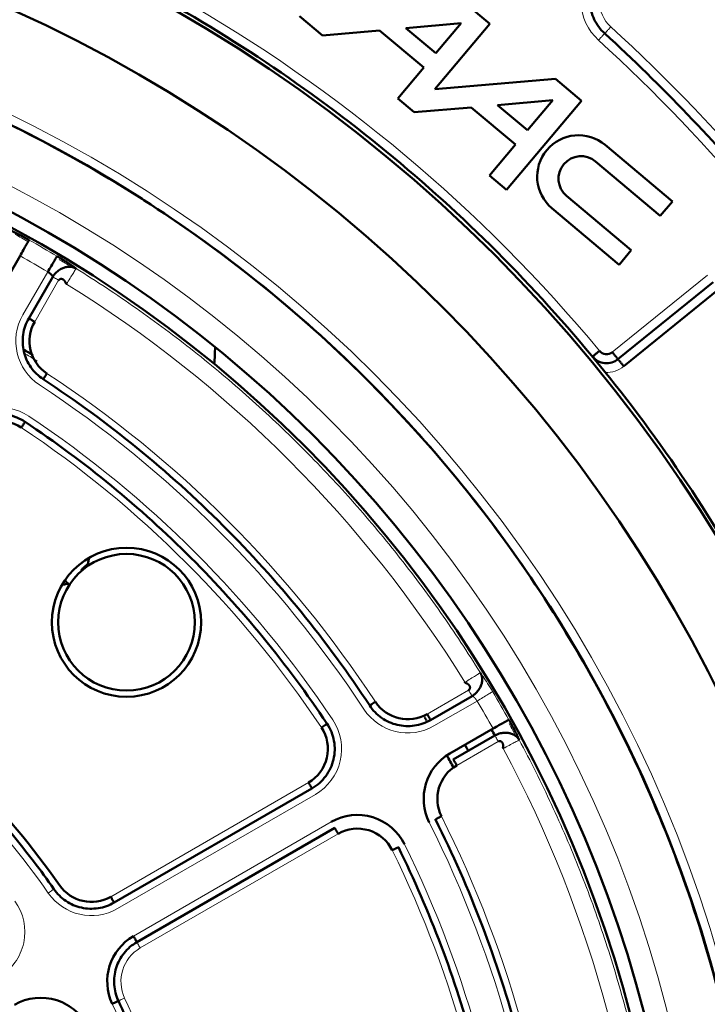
# Model space of a CAD drawing. Header units: millimetres. Extents: x 5 to 579, y 5 to 290.
# Tile 45 of 85: x 248.92 to 256.47, y 165.04 to 175.85. Entities that reach past the tile are written whole.
import ezdxf

# ---------------------------------------------------------------- set-up
doc = ezdxf.new("R2010")
doc.units = ezdxf.units.MM
doc.layers.add('1', color=7, linetype='Continuous', true_color=0xffffff)

msp = doc.modelspace()

# ---------------------------------------------------------------- linework, layer by layer
at = {"layer": '1', "color": 7, "linetype": 'Continuous', "lineweight": 50}
for p, q in [((254.07837, 175.80195), (253.79154, 176.04263)), ((251.99056, 175.88506), (252.24185, 175.6742)), ((253.15687, 175.75426), (253.76325, 175.80731)), ((253.48658, 175.47759), (253.15687, 175.75426)), ((253.47415, 175.08186), (254.07837, 175.80195)), ((253.76325, 175.80731), (253.48658, 175.47759)), ((252.24185, 175.6742), (252.86639, 175.72884)), ((252.86639, 175.72884), (253.35405, 175.31964)), ((253.35405, 175.31964), (253.0691, 174.98006)), ((254.79845, 175.19773), (253.47415, 175.08186)), ((255.08529, 174.95705), (254.79845, 175.19773)), ((253.0691, 174.98006), (253.24877, 174.8293)), ((253.24877, 174.8293), (253.8733, 174.88394)), ((253.8733, 174.88394), (254.36101, 174.4747)), ((254.16378, 174.90936), (254.77025, 174.96241)), ((254.49355, 174.63265), (254.16378, 174.90936)), ((254.26358, 173.97777), (255.08529, 174.95705)), ((254.77025, 174.96241), (254.49355, 174.63265)), ((254.36101, 174.4747), (254.07607, 174.13511)), ((256.08208, 173.85148), (255.34367, 174.47108)), ((255.23878, 174.28994), (255.94954, 173.69354)), ((254.07607, 174.13511), (254.26358, 173.97777)), ((255.63146, 173.31446), (254.9207, 173.91087)), ((255.94954, 173.69354), (256.08208, 173.85148)), ((254.76053, 173.77611), (255.49893, 173.15652)), ((255.49893, 173.15652), (255.63146, 173.31446)), ((248.92462, 173.25348), (248.65129, 172.78005)), ((249.01935, 172.56755), (249.28229, 173.02298)), ((255.48538, 172.11921), (256.53013, 172.96524)), ((256.59306, 172.88752), (255.54831, 172.0415)), ((253.88368, 168.4216), (253.42825, 168.15865)), ((253.64075, 167.79059), (254.11417, 168.06392)), ((254.13368, 167.98858), (253.67825, 167.72564)), ((252.12676, 167.40724), (249.95579, 166.15383)), ((250.20579, 165.72081), (252.37676, 166.97423))]:
    msp.add_line(p, q, dxfattribs=at)
at = {"layer": '1', "color": 2, "linetype": 'Continuous', "lineweight": 13}
for p, q in [((248.9544, 172.60505), (249.22773, 173.07848)), ((249.0843, 172.53005), (249.34724, 172.98548)), ((256.4672, 173.04295), (255.42244, 172.19693)), ((253.84618, 168.48655), (253.39075, 168.2236)), ((253.93917, 168.36703), (253.46575, 168.0937)), ((253.71575, 167.66069), (254.17118, 167.92363)), ((252.08926, 167.47219), (249.91829, 166.21878)), ((252.16426, 167.34229), (249.99329, 166.08888)), ((250.16829, 165.78577), (252.33926, 167.03918)), ((250.24329, 165.65586), (252.41426, 166.90927))]:
    msp.add_line(p, q, dxfattribs=at)
at = {"layer": '1', "color": 7, "linetype": 'Continuous', "lineweight": 50}
msp.add_circle((242.31367, 161.45297), 13.9, dxfattribs=at)
for centre, radius, start, end in [((242.31367, 161.45297), 16.70868, 0, 180), ((242.31367, 161.45297), 15.89931, 0, 180), ((242.31367, 161.45297), 14.75, 270, 90), ((242.31367, 161.45297), 13.75, 270, 90), ((255.0521, 174.12359), 0.45361, 50, 230), ((255.07974, 174.1004), 0.24742, 50, 230), ((249.45236, 172.31755), 0.425, 150, 236.692638), ((248.56367, 172.27829), 2.5, 355.151824, 359.429636), ((255.35951, 172.27464), 0.1, 219.676072, 309), ((248.70095, 171.01606), 0.425, 56.260665, 150), ((250.09184, 169.23115), 0.81827, 0, 180), ((250.09184, 169.23115), 0.75, 0, 180), ((250.09184, 169.23115), 0.81827, 180, 0), ((250.09184, 169.23115), 0.75, 180, 0), ((242.31367, 161.45297), 8.575, 34.780192, 55.219808), ((253.17825, 168.59167), 0.425, 213.307362, 300), ((242.31367, 161.45297), 12.94, 31.179375, 31.370625), ((251.87676, 167.84025), 0.425, 300, 33.739335), ((242.31367, 161.45297), 13.50649, 28.937812, 29.255625), ((242.31359, 161.45295), 13.16967, 28.916194, 29.240855), ((253.92825, 167.29263), 0.575, 120, 206.692638), ((242.31367, 161.45297), 12.94, 28.546875, 29.21625), ((253.92825, 167.29263), 0.425, 120, 206.692638), ((252.62676, 166.54121), 0.575, 26.260665, 120), ((252.62676, 166.54121), 0.425, 26.260665, 120), ((249.70579, 166.58684), 0.425, 214.780192, 300), ((250.45579, 165.2878), 0.575, 120, 205.219808), ((249.1513, 164.53466), 0.575, 24.26083, 120)]:
    msp.add_arc(centre, radius, start, end, dxfattribs=at)
at = {"layer": '1', "color": 2, "linetype": 'Continuous', "lineweight": 13}
for centre, radius, start, end in [((255.67685, 176.06343), 0.6, 139, 227.552983), ((242.31367, 161.45297), 14.85, 0, 180), ((255.67685, 176.06343), 0.4, 139, 227.552983), ((242.31367, 161.45297), 16.85, 39.676072, 60.323928), ((242.31367, 161.45297), 19.4, 32.447017, 47.552983), ((242.31367, 161.45297), 14.15, 0, 180), ((242.31367, 161.45297), 19.2, 32.447017, 47.552983), ((242.31367, 161.45297), 13.72587, 59.258692, 60.741308), ((242.31367, 161.45297), 13.52614, 59.258692, 60.741308), ((242.31367, 161.45297), 13.51828, 31.780188, 58.219812), ((249.45236, 172.31755), 0.575, 150, 236.692638), ((255.35951, 172.27464), 0.3, 267.486706, 309), ((242.31367, 161.45297), 12.575, 33.307362, 56.692638), ((242.31367, 161.45297), 12.425, 33.307362, 56.692638), ((248.70095, 171.01606), 0.575, 56.260665, 150), ((242.31367, 161.45297), 12.075, 33.739335, 56.260665), ((242.31367, 161.45297), 11.925, 33.739335, 56.260665), ((242.31367, 161.45297), 13.72587, 29.258692, 30.741308), ((242.31367, 161.45297), 8.425, 34.780192, 55.219808), ((242.31367, 161.45297), 13.52614, 29.258692, 30.741308), ((253.17825, 168.59167), 0.575, 213.307362, 300), ((251.87676, 167.84025), 0.575, 300, 33.739335), ((242.31367, 161.45297), 13.51828, 1.780188, 28.219812), ((242.31367, 161.45297), 12.575, 3.307362, 26.692638), ((242.31367, 161.45297), 12.425, 3.307362, 26.692638), ((242.31367, 161.45297), 12.075, 3.739335, 26.260665), ((242.31367, 161.45297), 11.925, 3.739335, 26.260665), ((249.70579, 166.58684), 0.575, 214.780192, 300), ((248.4013, 165.8337), 0.575, 300, 35.73917), ((250.45579, 165.2878), 0.425, 120, 205.219808), ((242.31367, 161.45297), 8.575, 4.780192, 25.219808), ((242.31367, 161.45297), 8.425, 4.780192, 25.219808)]:
    msp.add_arc(centre, radius, start, end, dxfattribs=at)
at = {"layer": '1', "color": 7, "linetype": 'Continuous', "lineweight": 50}
for points in [[(259.06367, 161.45297), (259.06367, 162.0009), (259.00981, 163.0975), (258.76823, 164.72596), (258.36819, 166.32307), (257.81353, 167.87322), (257.1096, 169.36156), (256.26318, 170.77374), (255.28241, 172.09614), (254.17675, 173.31605), (252.95684, 174.42171), (251.63443, 175.40248), (250.22226, 176.2489), (248.73392, 176.95283), (247.18375, 177.50749), (245.58669, 177.90754), (243.9581, 178.14912), (242.31367, 178.2299), (240.66924, 178.14912), (239.04065, 177.90754), (237.44358, 177.50749), (235.89342, 176.95283), (234.40508, 176.2489), (232.99291, 175.40248), (231.6705, 174.42171), (230.45059, 173.31605), (229.34493, 172.09614), (228.36416, 170.77374), (227.51774, 169.36156), (226.81381, 167.87322), (226.25915, 166.32307), (225.8591, 164.72596), (225.61753, 163.0975), (225.56367, 162.0009), (225.56367, 161.45297)], [(255.2995, 176.39146), (255.25751, 176.34316), (255.19165, 176.22902), (255.16516, 176.03414), (255.21372, 175.84355), (255.29217, 175.73767), (255.3394, 175.69448)], [(255.3394, 175.69448), (255.65224, 175.40834), (256.25924, 174.81527), (257.10903, 173.86776), (257.89459, 172.86634), (258.37324, 172.16557), (258.60071, 171.8078)], [(249.02224, 173.42772), (249.02159, 173.42657), (249.01555, 173.41579), (248.99353, 173.37649), (248.96176, 173.31976), (248.93691, 173.27542), (248.92462, 173.25348)], [(249.22773, 173.07848), (249.24059, 173.1001), (249.26657, 173.14378), (249.2998, 173.19966), (249.32283, 173.23838), (249.32915, 173.24901), (249.32982, 173.25014)], [(249.1778, 171.89968), (249.12542, 171.9341), (249.03285, 172.02378), (248.95419, 172.19936), (248.9456, 172.39157), (248.98801, 172.51328), (249.01935, 172.56755)], [(255.20557, 172.14695), (255.20558, 172.14695), (255.20958, 172.15027), (255.22671, 172.16448), (255.2523, 172.1857), (255.27254, 172.20249), (255.28255, 172.2108)], [(255.48538, 172.11921), (255.46531, 172.10296), (255.4183, 172.07808), (255.33928, 172.07054), (255.26328, 172.09345), (255.22206, 172.12708), (255.20558, 172.14695)], [(252.76038, 168.3171), (252.52701, 168.67227), (252.02365, 169.35928), (251.16785, 170.30715), (250.21998, 171.16296), (249.53296, 171.66632), (249.1778, 171.89968)], [(248.26793, 171.26606), (248.30178, 171.32469), (248.39475, 171.4292), (248.58417, 171.51668), (248.79274, 171.52204), (248.92236, 171.46945), (248.97865, 171.43185)], [(248.97866, 171.43185), (248.97865, 171.43185), (248.97649, 171.4286), (248.96722, 171.41472), (248.95337, 171.39399), (248.94242, 171.37759), (248.937, 171.36948)], [(248.97865, 171.43185), (249.30539, 171.21362), (249.93784, 170.74471), (250.81261, 169.95192), (251.60541, 169.07715), (252.07432, 168.4447), (252.29255, 168.11796)], [(249.41663, 169.69166), (249.42881, 169.67954), (249.44104, 169.66735), (249.45329, 169.65512)], [(249.29511, 166.30163), (249.15102, 166.5091), (248.84415, 166.91143), (248.33205, 167.47135), (247.77213, 167.98345), (247.3698, 168.29032), (247.16232, 168.43442)], [(252.76037, 168.3171), (252.76038, 168.3171), (252.76364, 168.31924), (252.77759, 168.32841), (252.79842, 168.3421), (252.81491, 168.35293), (252.82306, 168.35829)], [(253.42825, 168.15865), (253.37397, 168.12732), (253.25226, 168.0849), (253.06006, 168.09349), (252.88448, 168.17216), (252.79479, 168.26473), (252.76038, 168.3171)], [(252.29255, 168.11796), (252.33014, 168.06167), (252.38274, 167.93205), (252.37737, 167.72348), (252.2899, 167.53406), (252.18538, 167.44109), (252.12676, 167.40724)], [(254.11417, 168.06392), (254.13612, 168.07622), (254.18046, 168.10106), (254.23718, 168.13284), (254.27648, 168.15485), (254.28727, 168.1609), (254.28842, 168.16154)], [(254.79285, 162.17413), (254.76833, 162.59839), (254.67592, 163.44505), (254.4087, 164.69383), (254.01572, 165.90891), (253.67243, 166.68834), (253.48153, 167.06803)], [(253.07516, 166.76244), (253.07515, 166.76244), (253.07165, 166.76071), (253.05669, 166.75333), (253.03433, 166.7423), (253.01664, 166.73357), (253.00789, 166.72926)], [(253.07515, 166.76244), (253.249, 166.41008), (253.56227, 165.68777), (253.92344, 164.5638), (254.17264, 163.40983), (254.2625, 162.62766), (254.28812, 162.23558)], [(249.95579, 166.15383), (249.90243, 166.12302), (249.783, 166.08097), (249.5941, 166.08758), (249.42039, 166.16209), (249.33026, 166.25102), (249.29511, 166.30163)], [(250.20579, 165.72081), (250.15243, 165.69001), (250.0563, 165.60761), (249.96757, 165.44071), (249.94525, 165.25301), (249.97719, 165.1305), (250.00345, 165.07476)], [(250.00345, 165.07476), (250.00344, 165.07475), (249.99992, 165.07309), (249.98482, 165.06598), (249.96226, 165.05536), (249.94442, 165.04696), (249.9356, 165.0428)], [(250.7841, 162.16131), (250.76305, 162.41303), (250.69846, 162.9149), (250.53493, 163.65585), (250.30607, 164.37931), (250.11108, 164.84623), (250.00345, 165.07476)]]:
    msp.add_open_spline(points, degree=3, dxfattribs=at)
for points, knots in [([(227.56367, 161.45297), (227.56367, 162.41874), (227.70669, 163.86796), (228.17611, 165.74147), (228.66454, 167.10665), (229.28442, 168.41725), (230.02978, 169.66081), (230.89343, 170.82532), (231.86708, 171.89957), (232.94132, 172.87321), (234.10583, 173.73687), (235.34939, 174.48223), (236.66001, 175.1021), (238.02509, 175.59054), (239.43146, 175.94281), (240.86559, 176.15555), (242.31367, 176.22669), (243.76175, 176.15555), (245.19588, 175.94281), (246.60225, 175.59054), (247.96732, 175.1021), (249.27795, 174.48223), (250.5215, 173.73687), (251.68601, 172.87321), (252.76026, 171.89957), (253.7339, 170.82532), (254.59756, 169.66081), (255.34292, 168.41725), (255.9628, 167.10663), (256.45123, 165.74156), (256.80351, 164.33516), (257.01624, 162.90114), (257.06367, 161.93547), (257.06367, 161.45297)], [0, 0, 0, 0, 0.06242942, 0.09368177, 0.12493412, 0.15618647, 0.18743883, 0.21869118, 0.24994353, 0.28119589, 0.31244824, 0.34370059, 0.37495294, 0.4062053, 0.43745765, 0.46871, 0.49996236, 0.53121471, 0.56246706, 0.59371941, 0.62497177, 0.65622412, 0.68747647, 0.71872882, 0.74998118, 0.78123353, 0.81248588, 0.84373824, 0.87499059, 0.90624294, 0.93749529, 0.96874765, 1, 1, 1, 1]), ([(248.80031, 173.54045), (248.80069, 173.5403), (248.80146, 173.53998), (248.80263, 173.53949), (248.80381, 173.53899), (248.80502, 173.53848), (248.80624, 173.53796), (248.80748, 173.53743), (248.80874, 173.53689), (248.81001, 173.53634), (248.81131, 173.53578), (248.81262, 173.5352), (248.81395, 173.53462), (248.81529, 173.53403), (248.81666, 173.53342), (248.81804, 173.5328), (248.81944, 173.53218), (248.82086, 173.53154), (248.8223, 173.53089), (248.82375, 173.53023), (248.82523, 173.52957), (248.82672, 173.52889), (248.82822, 173.52819), (248.82975, 173.52749), (248.83129, 173.52678), (248.83285, 173.52606), (248.83443, 173.52532), (248.83603, 173.52458), (248.83765, 173.52382), (248.83928, 173.52306), (248.84432, 173.52069), (248.85308, 173.51651), (248.86613, 173.51017), (248.87992, 173.50335), (248.89434, 173.49611), (248.90926, 173.4885), (248.92459, 173.48057), (248.94032, 173.47232), (248.95258, 173.46581), (248.9611, 173.46125), (248.96576, 173.45874), (248.97042, 173.45623), (248.97509, 173.4537), (248.97977, 173.45116), (248.98446, 173.44861), (248.98916, 173.44604), (248.99386, 173.44346), (248.99857, 173.44087), (249.00329, 173.43827), (249.00802, 173.43565), (249.01275, 173.43302), (249.01749, 173.43038), (249.02065, 173.42861), (249.02224, 173.42772)], [0, 0, 0, 0, 0.00871413, 0.01741809, 0.02611264, 0.03479859, 0.04347672, 0.05214782, 0.06081268, 0.0694721, 0.07812686, 0.08677777, 0.09542563, 0.10407123, 0.11271538, 0.12135886, 0.13000249, 0.13864706, 0.14729338, 0.15594223, 0.16459442, 0.17325075, 0.18191202, 0.19057901, 0.19925252, 0.20793335, 0.21662228, 0.2253201, 0.23402759, 0.24274555, 0.25147474, 0.31402248, 0.376463, 0.43909559, 0.50221677, 0.56470866, 0.62691171, 0.68911495, 0.75160737, 0.76945607, 0.78726251, 0.8050331, 0.82277428, 0.84049253, 0.85819434, 0.87588624, 0.89357476, 0.91126643, 0.92896777, 0.94668531, 0.96442555, 0.98219497, 1, 1, 1, 1]), ([(249.32982, 173.25014), (249.33057, 173.24969), (249.33208, 173.24879), (249.33433, 173.24745), (249.33658, 173.24611), (249.33883, 173.24476), (249.34107, 173.24342), (249.34331, 173.24207), (249.34555, 173.24073), (249.34779, 173.23939), (249.35002, 173.23804), (249.35224, 173.2367), (249.35447, 173.23536), (249.35669, 173.23401), (249.3589, 173.23267), (249.36111, 173.23133), (249.36332, 173.22998), (249.36553, 173.22864), (249.36773, 173.22729), (249.36993, 173.22595), (249.37213, 173.22461), (249.37432, 173.22326), (249.37651, 173.22192), (249.37869, 173.22058), (249.38088, 173.21923), (249.38305, 173.21789), (249.38523, 173.21655), (249.3874, 173.2152), (249.38957, 173.21386), (249.39173, 173.21252), (249.39839, 173.20838), (249.40939, 173.2015), (249.42441, 173.192), (249.43894, 173.18269), (249.45299, 173.17357), (249.46647, 173.16471), (249.47927, 173.15618), (249.49129, 173.14804), (249.49977, 173.14221), (249.50525, 173.1384), (249.50806, 173.13643), (249.51081, 173.1345), (249.51348, 173.13261), (249.51609, 173.13076), (249.51863, 173.12894), (249.5211, 173.12716), (249.5235, 173.12542), (249.52584, 173.12372), (249.52811, 173.12205), (249.53031, 173.12043), (249.53244, 173.11884), (249.5345, 173.11729), (249.5365, 173.11578), (249.53777, 173.1148), (249.53841, 173.11431)], [0, 0, 0, 0, 0.00859828, 0.01718764, 0.02576881, 0.03434251, 0.04290946, 0.05147039, 0.06002604, 0.06857712, 0.07712438, 0.08566855, 0.09421035, 0.10275053, 0.11128981, 0.11982894, 0.12836865, 0.13690966, 0.14545273, 0.15399857, 0.16254792, 0.17110152, 0.1796601, 0.18822438, 0.1967951, 0.20537297, 0.21395873, 0.2225531, 0.2311568, 0.23977055, 0.24839506, 0.31086319, 0.37305829, 0.43526945, 0.49778559, 0.56088217, 0.62350651, 0.68595525, 0.74852753, 0.76538961, 0.78221297, 0.79900327, 0.81576621, 0.83250752, 0.84923297, 0.86594831, 0.88265932, 0.89937178, 0.91609148, 0.9328242, 0.94957568, 0.96635167, 0.98315788, 1, 1, 1, 1]), ([(249.28229, 173.02298), (249.28234, 173.02306), (249.28242, 173.02322), (249.28253, 173.02349), (249.28262, 173.02379), (249.28268, 173.02412), (249.28272, 173.02448), (249.28273, 173.02487), (249.28271, 173.02531), (249.28266, 173.02578), (249.28256, 173.02629), (249.28242, 173.02685), (249.28224, 173.02745), (249.282, 173.0281), (249.28171, 173.02881), (249.28136, 173.02956), (249.28095, 173.03037), (249.27995, 173.03217), (249.27811, 173.03497), (249.27513, 173.03876), (249.27229, 173.04203), (249.26986, 173.04465), (249.26776, 173.04679), (249.26582, 173.0487), (249.2638, 173.05062), (249.26171, 173.05254), (249.25958, 173.05446), (249.25739, 173.05636), (249.25517, 173.05825), (249.25291, 173.06012), (249.25064, 173.06197), (249.24834, 173.06379), (249.24603, 173.06558), (249.24371, 173.06734), (249.2414, 173.06906), (249.23909, 173.07074), (249.23678, 173.07238), (249.23449, 173.07398), (249.23222, 173.07552), (249.22997, 173.07702), (249.22847, 173.07799), (249.22773, 173.07848)], [0, 0, 0, 0, 0.01178983, 0.02410138, 0.03693474, 0.05028999, 0.0641672, 0.07856644, 0.09348776, 0.10893121, 0.12489684, 0.14138468, 0.15839478, 0.17592716, 0.19398186, 0.2125589, 0.23165831, 0.25128011, 0.33518968, 0.4050773, 0.4609356, 0.50275937, 0.53301162, 0.56280259, 0.59213337, 0.62100514, 0.64941911, 0.67737657, 0.70487885, 0.73192737, 0.75852362, 0.78466915, 0.81036561, 0.83561473, 0.86041833, 0.88477835, 0.90869682, 0.93217587, 0.9552178, 0.97782499, 1, 1, 1, 1]), ([(249.53842, 173.11431), (249.53722, 173.11505), (249.53483, 173.11647), (249.53037, 173.11888), (249.52542, 173.12115), (249.51944, 173.12359), (249.51177, 173.1265), (249.50294, 173.12932), (249.49348, 173.13141), (249.48043, 173.13354), (249.45639, 173.13512), (249.42919, 173.13151), (249.3961, 173.12171), (249.36966, 173.1092), (249.34366, 173.09171), (249.32264, 173.07409), (249.3056, 173.05625), (249.29394, 173.04116), (249.28713, 173.03107), (249.28387, 173.02572), (249.28229, 173.02298)], [0, 0, 0, 0, 0.01243444, 0.0244872, 0.0483054, 0.07058069, 0.09086722, 0.12674251, 0.15783759, 0.18534569, 0.25368689, 0.38504719, 0.43733738, 0.57330032, 0.65997432, 0.75334676, 0.8640675, 0.92965473, 0.96460008, 1, 1, 1, 1]), ([(249.34724, 172.98548), (249.34848, 172.98763), (249.3515, 172.99164), (249.35714, 172.99618), (249.36339, 172.99918), (249.3699, 173.00075), (249.37642, 173.00104), (249.38273, 173.00023), (249.3887, 172.99848), (249.39419, 172.99596), (249.39917, 172.99286), (249.40358, 172.98932), (249.40746, 172.9855), (249.41081, 172.98151), (249.41371, 172.97746), (249.41621, 172.97343), (249.41838, 172.96947), (249.4203, 172.96563), (249.42203, 172.96194), (249.42364, 172.95842), (249.4252, 172.95509), (249.42679, 172.952), (249.4285, 172.94917), (249.43048, 172.94662), (249.43233, 172.94508), (249.43323, 172.94452)], [0, 0, 0, 0, 0.04176792, 0.08283676, 0.12489329, 0.16890988, 0.21527425, 0.26398128, 0.31478604, 0.36730141, 0.42105537, 0.47552497, 0.53015688, 0.58438077, 0.63761897, 0.68929309, 0.73882866, 0.7856581, 0.82922448, 0.86898675, 0.90443417, 0.93512764, 0.96082283, 0.98183642, 1, 1, 1, 1]), ([(249.01935, 172.56755), (249.0194, 172.56753), (249.01981, 172.56729), (249.02143, 172.56635), (249.02267, 172.56564), (249.02592, 172.56376), (249.02793, 172.5626), (249.03266, 172.55987), (249.03537, 172.5583), (249.04138, 172.55483), (249.04468, 172.55293), (249.05175, 172.54885), (249.05552, 172.54667), (249.06337, 172.54214), (249.06746, 172.53978), (249.0758, 172.53496), (249.08005, 172.53251), (249.0843, 172.53005)], [0, 0, 0, 0, 0.11950619, 0.11950619, 0.24529102, 0.24529102, 0.37107585, 0.37107585, 0.49686068, 0.49686068, 0.62264551, 0.62264551, 0.74843034, 0.74843034, 0.87421517, 0.87421517, 1, 1, 1, 1]), ([(249.06464, 172.1646), (249.0614, 172.16658), (249.04974, 172.17369), (249.03744, 172.18119), (249.02368, 172.18958), (249.01901, 172.19243), (249.01188, 172.19678), (249.00948, 172.19824), (249.00467, 172.20117), (248.99258, 172.20854), (248.97907, 172.21677), (248.9678, 172.22363), (248.96663, 172.22434)], [0, 0, 0, 0, 0.11189509, 0.39697812, 0.39697812, 0.53951963, 0.53951963, 0.61079039, 0.61079039, 0.68206115, 0.96714418, 1, 1, 1, 1]), ([(255.42244, 172.19693), (255.42656, 172.19184), (255.43068, 172.18675), (255.43876, 172.17678), (255.44272, 172.17189), (255.45033, 172.16249), (255.45398, 172.15798), (255.46083, 172.14952), (255.46403, 172.14557), (255.46986, 172.13838), (255.47248, 172.13513), (255.47706, 172.12948), (255.47901, 172.12707), (255.48216, 172.12318), (255.48336, 172.1217), (255.48496, 172.11972), (255.48537, 172.11921), (255.48537, 172.11922)], [0, 0, 0, 0, 0.12518365, 0.12518365, 0.2503673, 0.2503673, 0.37555094, 0.37555094, 0.50073459, 0.50073459, 0.62591824, 0.62591824, 0.75110189, 0.75110189, 0.87628553, 0.87628553, 1, 1, 1, 1]), ([(255.54831, 172.0415), (255.54012, 172.0516), (255.52357, 172.07204), (255.50266, 172.09787), (255.48867, 172.11515), (255.48538, 172.11921), (255.48538, 172.11921)], [0, 0, 0, 0, 0.25018781, 0.50037562, 0.75056344, 1, 1, 1, 1]), ([(249.21898, 171.96236), (249.21362, 171.95421), (249.20279, 171.93773), (249.18911, 171.91689), (249.17995, 171.90296), (249.1778, 171.89969), (249.1778, 171.89969)], [0, 0, 0, 0, 0.25024982, 0.50049963, 0.75074945, 1, 1, 1, 1]), ([(249.67948, 169.93593), (249.67815, 169.92882), (249.67412, 169.90689), (249.67032, 169.88475), (249.66787, 169.86971)], [0, 0, 0, 0, 0.32567728, 1, 1, 1, 1]), ([(249.66787, 169.86971), (249.66722, 169.87003), (249.66232, 169.8671), (249.64526, 169.85254), (249.62108, 169.83006), (249.60249, 169.81188), (249.59338, 169.80279)], [0, 0, 0, 0, 0.25000001, 0.50000002, 0.75000001, 1, 1, 1, 1]), ([(249.45329, 169.65512), (249.44674, 169.65406), (249.42451, 169.65035), (249.4025, 169.6464), (249.38706, 169.64351)], [0, 0, 0, 0, 0.29329504, 1, 1, 1, 1]), ([(253.88368, 168.4216), (253.88641, 168.42318), (253.89177, 168.42644), (253.90185, 168.43324), (253.91694, 168.44491), (253.93479, 168.46194), (253.95241, 168.48297), (253.96989, 168.50896), (253.98241, 168.5354), (253.99221, 168.56849), (253.99581, 168.5957), (253.99423, 168.61973), (253.9921, 168.63279), (253.99001, 168.64225), (253.98719, 168.65107), (253.98429, 168.65875), (253.98184, 168.66473), (253.97958, 168.66967), (253.97717, 168.67414), (253.97574, 168.67652), (253.975, 168.67772)], [0, 0, 0, 0, 0.03539992, 0.07034527, 0.1359325, 0.24665324, 0.34002568, 0.42669968, 0.56266262, 0.61495281, 0.74631311, 0.81465431, 0.84216241, 0.87325749, 0.90913278, 0.92941931, 0.9516946, 0.9755128, 0.98756556, 1, 1, 1, 1]), ([(253.84618, 168.48655), (253.84832, 168.48779), (253.85233, 168.4908), (253.85688, 168.49644), (253.85988, 168.50269), (253.86145, 168.5092), (253.86174, 168.51572), (253.86092, 168.52204), (253.85917, 168.528), (253.85666, 168.5335), (253.85355, 168.53847), (253.85002, 168.54289), (253.8462, 168.54676), (253.84221, 168.55012), (253.83816, 168.55302), (253.83412, 168.55551), (253.83016, 168.55768), (253.82632, 168.5596), (253.82263, 168.56133), (253.81911, 168.56294), (253.81579, 168.56451), (253.81269, 168.56609), (253.80986, 168.56781), (253.80731, 168.56979), (253.80578, 168.57164), (253.80522, 168.57254)], [0, 0, 0, 0, 0.04176792, 0.08283676, 0.12489329, 0.16890988, 0.21527425, 0.26398128, 0.31478604, 0.36730141, 0.42105537, 0.47552497, 0.53015688, 0.58438077, 0.63761897, 0.68929309, 0.73882866, 0.7856581, 0.82922448, 0.86898675, 0.90443417, 0.93512764, 0.96082283, 0.98183642, 1, 1, 1, 1]), ([(253.39075, 168.22361), (253.3932, 168.21935), (253.39566, 168.2151), (253.40047, 168.20676), (253.40283, 168.20268), (253.40737, 168.19482), (253.40954, 168.19105), (253.41362, 168.18399), (253.41553, 168.18068), (253.419, 168.17467), (253.42056, 168.17196), (253.42329, 168.16724), (253.42445, 168.16522), (253.42633, 168.16197), (253.42705, 168.16073), (253.428, 168.15909), (253.42825, 168.15866), (253.42825, 168.15866)], [0, 0, 0, 0, 0.12524183, 0.12524183, 0.25048366, 0.25048366, 0.3757255, 0.3757255, 0.50096733, 0.50096733, 0.62620916, 0.62620916, 0.75145099, 0.75145099, 0.87669283, 0.87669283, 1, 1, 1, 1]), ([(252.23018, 168.0763), (252.23829, 168.08172), (252.25469, 168.09267), (252.27542, 168.10652), (252.28928, 168.11578), (252.29254, 168.11796), (252.29254, 168.11796)], [0, 0, 0, 0, 0.25024982, 0.50049963, 0.75074945, 1, 1, 1, 1]), ([(254.28842, 168.16154), (254.28884, 168.16078), (254.2897, 168.15925), (254.29098, 168.15696), (254.29226, 168.15467), (254.29353, 168.15238), (254.2948, 168.1501), (254.29607, 168.14781), (254.29734, 168.14553), (254.2986, 168.14325), (254.29986, 168.14097), (254.30112, 168.13869), (254.30237, 168.13642), (254.30362, 168.13414), (254.30487, 168.13187), (254.30611, 168.1296), (254.30735, 168.12733), (254.30859, 168.12507), (254.30983, 168.1228), (254.31106, 168.12054), (254.31229, 168.11828), (254.31352, 168.11602), (254.31474, 168.11376), (254.31596, 168.1115), (254.31718, 168.10925), (254.31839, 168.107), (254.31961, 168.10475), (254.32082, 168.1025), (254.32202, 168.10025), (254.32323, 168.098), (254.32692, 168.09109), (254.33301, 168.07963), (254.34126, 168.0639), (254.34919, 168.04857), (254.3568, 168.03365), (254.36405, 168.01923), (254.37087, 168.00544), (254.37721, 167.99239), (254.38163, 167.9831), (254.38447, 167.97705), (254.38592, 167.97395), (254.38734, 167.9709), (254.38871, 167.96793), (254.39004, 167.96502), (254.39133, 167.96218), (254.39258, 167.9594), (254.39379, 167.95669), (254.39496, 167.95405), (254.3961, 167.95148), (254.39719, 167.94897), (254.39824, 167.94653), (254.39925, 167.94415), (254.40023, 167.94184), (254.40084, 167.94036), (254.40115, 167.93962)], [0, 0, 0, 0, 0.00859828, 0.01718764, 0.02576881, 0.03434251, 0.04290946, 0.05147039, 0.06002604, 0.06857712, 0.07712438, 0.08566855, 0.09421035, 0.10275053, 0.11128981, 0.11982894, 0.12836865, 0.13690966, 0.14545273, 0.15399857, 0.16254792, 0.17110152, 0.1796601, 0.18822438, 0.1967951, 0.20537297, 0.21395873, 0.2225531, 0.2311568, 0.23977055, 0.24839506, 0.31086319, 0.37305829, 0.43526945, 0.49778559, 0.56088217, 0.62350651, 0.68595525, 0.74852753, 0.76538961, 0.78221297, 0.79900327, 0.81576621, 0.83250752, 0.84923297, 0.86594831, 0.88265932, 0.89937178, 0.91609148, 0.9328242, 0.94957568, 0.96635167, 0.98315788, 1, 1, 1, 1]), ([(254.40115, 167.93961), (254.40049, 167.94085), (254.39913, 167.94328), (254.39647, 167.9476), (254.39332, 167.95203), (254.38936, 167.95714), (254.38417, 167.96349), (254.37793, 167.97035), (254.37079, 167.97689), (254.36055, 167.98526), (254.34052, 167.99864), (254.31516, 168.00913), (254.2816, 168.01719), (254.25245, 168.01957), (254.22119, 168.01742), (254.19417, 168.01267), (254.1705, 168.00574), (254.15285, 167.9985), (254.14191, 167.99317), (254.13641, 167.99016), (254.13368, 167.98858)], [0, 0, 0, 0, 0.01243444, 0.0244872, 0.0483054, 0.07058069, 0.09086722, 0.12674251, 0.15783759, 0.18534569, 0.25368689, 0.38504719, 0.43733738, 0.57330032, 0.65997432, 0.75334676, 0.8640675, 0.92965473, 0.96460008, 1, 1, 1, 1]), ([(254.17118, 167.92363), (254.17332, 167.92487), (254.17794, 167.92684), (254.1851, 167.92795), (254.19201, 167.92743), (254.19843, 167.92553), (254.20422, 167.92252), (254.20929, 167.91866), (254.21357, 167.91416), (254.21708, 167.90923), (254.21983, 167.90406), (254.22189, 167.89879), (254.22333, 167.89354), (254.22425, 167.88841), (254.22473, 167.88345), (254.22488, 167.87871), (254.22478, 167.8742), (254.22452, 167.86991), (254.22417, 167.86585), (254.2238, 167.86199), (254.2235, 167.85833), (254.22332, 167.85486), (254.22339, 167.85155), (254.22383, 167.84835), (254.22467, 167.8461), (254.22517, 167.84517)], [0, 0, 0, 0, 0.04176792, 0.08283676, 0.12489329, 0.16890988, 0.21527425, 0.26398128, 0.31478604, 0.36730141, 0.42105537, 0.47552497, 0.53015688, 0.58438077, 0.63761897, 0.68929309, 0.73882866, 0.7856581, 0.82922448, 0.86898675, 0.90443417, 0.93512764, 0.96082283, 0.98183642, 1, 1, 1, 1]), ([(253.67825, 167.72564), (253.67827, 167.72559), (253.67851, 167.72518), (253.67945, 167.72356), (253.68016, 167.72232), (253.68204, 167.71907), (253.6832, 167.71706), (253.68593, 167.71233), (253.6875, 167.70962), (253.69097, 167.70361), (253.69287, 167.70031), (253.69695, 167.69324), (253.69913, 167.68947), (253.70366, 167.68162), (253.70602, 167.67753), (253.71084, 167.66919), (253.71329, 167.66494), (253.71575, 167.66069)], [0, 0, 0, 0, 0.11950619, 0.11950619, 0.24529102, 0.24529102, 0.37107585, 0.37107585, 0.49686068, 0.49686068, 0.62264551, 0.62264551, 0.74843034, 0.74843034, 0.87421517, 0.87421517, 1, 1, 1, 1]), ([(252.12676, 167.40724), (252.12673, 167.40729), (252.12649, 167.4077), (252.12556, 167.40932), (252.12484, 167.41056), (252.12296, 167.41381), (252.1218, 167.41582), (252.11908, 167.42055), (252.11751, 167.42326), (252.11404, 167.42927), (252.11213, 167.43257), (252.10805, 167.43964), (252.10588, 167.44341), (252.10134, 167.45126), (252.09898, 167.45535), (252.09417, 167.46369), (252.09171, 167.46794), (252.08926, 167.47219)], [0, 0, 0, 0, 0.11950619, 0.11950619, 0.24529102, 0.24529102, 0.37107585, 0.37107585, 0.49686068, 0.49686068, 0.62264551, 0.62264551, 0.74843034, 0.74843034, 0.87421517, 0.87421517, 1, 1, 1, 1]), ([(253.54854, 167.10172), (253.53983, 167.09733), (253.5222, 167.08848), (253.49993, 167.07728), (253.48504, 167.06979), (253.48154, 167.06803), (253.48154, 167.06803)], [0, 0, 0, 0, 0.25024982, 0.50049963, 0.75074945, 1, 1, 1, 1]), ([(252.41426, 166.90927), (252.4118, 166.91353), (252.40935, 166.91778), (252.40454, 166.92611), (252.40218, 166.9302), (252.39764, 166.93806), (252.39547, 166.94182), (252.39138, 166.94889), (252.38948, 166.9522), (252.38601, 166.95821), (252.38444, 166.96092), (252.38171, 166.96564), (252.38055, 166.96765), (252.37867, 166.97091), (252.37796, 166.97215), (252.37701, 166.97379), (252.37676, 166.97422), (252.37676, 166.97422)], [0, 0, 0, 0, 0.12524183, 0.12524183, 0.25048366, 0.25048366, 0.3757255, 0.3757255, 0.50096733, 0.50096733, 0.62620916, 0.62620916, 0.75145099, 0.75145099, 0.87669283, 0.87669283, 1, 1, 1, 1]), ([(249.91829, 166.21878), (249.92074, 166.21453), (249.9232, 166.21028), (249.92801, 166.20194), (249.93037, 166.19785), (249.93491, 166.19), (249.93708, 166.18623), (249.94116, 166.17916), (249.94307, 166.17586), (249.94654, 166.16985), (249.9481, 166.16714), (249.95083, 166.16241), (249.95199, 166.1604), (249.95387, 166.15715), (249.95459, 166.15591), (249.95554, 166.15426), (249.95579, 166.15383), (249.95578, 166.15383)], [0, 0, 0, 0, 0.12524183, 0.12524183, 0.25048366, 0.25048366, 0.3757255, 0.3757255, 0.50096733, 0.50096733, 0.62620916, 0.62620916, 0.75145099, 0.75145099, 0.87669283, 0.87669283, 1, 1, 1, 1]), ([(250.16829, 165.78577), (250.17074, 165.78152), (250.1732, 165.77726), (250.17801, 165.76893), (250.18037, 165.76484), (250.18491, 165.75698), (250.18708, 165.75322), (250.19116, 165.74615), (250.19307, 165.74284), (250.19654, 165.73683), (250.1981, 165.73412), (250.20083, 165.7294), (250.20199, 165.72739), (250.20387, 165.72413), (250.20459, 165.72289), (250.20554, 165.72125), (250.20579, 165.72082), (250.20578, 165.72082)], [0, 0, 0, 0, 0.12524183, 0.12524183, 0.25048366, 0.25048366, 0.3757255, 0.3757255, 0.50096733, 0.50096733, 0.62620916, 0.62620916, 0.75145099, 0.75145099, 0.87669283, 0.87669283, 1, 1, 1, 1])]:
    msp.add_open_spline(points, degree=3, knots=knots, dxfattribs=at)
at = {"layer": '1', "color": 2, "linetype": 'Continuous', "lineweight": 13}
for points in [[(255.33939, 175.69447), (255.3394, 175.69448), (255.34291, 175.69832), (255.35793, 175.71474), (255.38036, 175.73927), (255.39811, 175.75867), (255.40689, 175.76827)], [(255.3394, 175.69448), (255.33939, 175.69447), (255.33588, 175.69064), (255.32086, 175.67422), (255.29843, 175.64969), (255.28068, 175.63028), (255.27191, 175.62069)], [(248.86888, 173.48998), (248.91713, 173.4637), (248.96523, 173.43713), (249.01316, 173.41028)], [(249.35141, 173.21437), (249.38817, 173.19237), (249.42482, 173.17021), (249.46137, 173.14787)], [(249.53842, 173.11431), (249.76264, 172.97539), (250.20306, 172.68463), (250.83745, 172.21112), (251.44348, 171.70183), (252.01915, 171.15845), (252.56253, 170.58278), (253.07182, 169.97675), (253.54532, 169.34236), (253.83609, 168.90194), (253.975, 168.67772)], [(248.98671, 172.17633), (249.02812, 172.15056), (249.06938, 172.12455), (249.11049, 172.09831)], [(254.28934, 168.11957), (254.31007, 168.08234), (254.33062, 168.04502), (254.351, 168.00759)]]:
    msp.add_open_spline(points, degree=3, dxfattribs=at)
for points, knots in [([(249.43323, 172.94452), (249.44648, 172.96591), (249.47325, 173.00911), (249.50749, 173.06438), (249.53122, 173.10268), (249.53773, 173.11319), (249.53842, 173.11431)], [0, 0, 0, 0, 0.24999996, 0.49999995, 0.74999996, 1, 1, 1, 1]), ([(249.28229, 173.02299), (249.2823, 173.02298), (249.28567, 173.02103), (249.30013, 173.01269), (249.32172, 173.00022), (249.3388, 172.99036), (249.34724, 172.98548)], [0, 0, 0, 0, 0.25000004, 0.50000005, 0.75000004, 1, 1, 1, 1]), ([(253.80522, 168.57254), (253.8266, 168.58579), (253.86981, 168.61255), (253.92508, 168.6468), (253.96337, 168.67052), (253.97388, 168.67703), (253.97499, 168.67772), (253.975, 168.67772), (253.975, 168.67772)], [0, 0, 0, 0, 0.24999955, 0.49999909, 0.74999864, 0.99999818, 0.99999818, 1, 1, 1, 1]), ([(254.11083, 168.46913), (254.10616, 168.47698), (254.09676, 168.49265), (254.07794, 168.52355), (254.04553, 168.57547), (254.00626, 168.63504), (253.98317, 168.66709), (253.97501, 168.67772)], [0, 0, 0, 0, 0.09041218, 0.18073133, 0.36089567, 0.71782423, 1, 1, 1, 1]), ([(253.88368, 168.4216), (253.88365, 168.42164), (253.88341, 168.42206), (253.88248, 168.42367), (253.88176, 168.42491), (253.87989, 168.42817), (253.87872, 168.43018), (253.876, 168.43491), (253.87443, 168.43762), (253.87096, 168.44363), (253.86905, 168.44693), (253.86497, 168.454), (253.8628, 168.45777), (253.85826, 168.46562), (253.8559, 168.46971), (253.85109, 168.47805), (253.84863, 168.4823), (253.84618, 168.48655)], [0, 0, 0, 0, 0.11950619, 0.11950619, 0.24529102, 0.24529102, 0.37107585, 0.37107585, 0.49686068, 0.49686068, 0.62264551, 0.62264551, 0.74843034, 0.74843034, 0.87421517, 0.87421517, 1, 1, 1, 1]), ([(253.93917, 168.36703), (253.93894, 168.36738), (253.93849, 168.36809), (253.9378, 168.36915), (253.93709, 168.37022), (253.93638, 168.37129), (253.93565, 168.37236), (253.93491, 168.37344), (253.93416, 168.37453), (253.9334, 168.37561), (253.93264, 168.3767), (253.93186, 168.3778), (253.93107, 168.37889), (253.93027, 168.37999), (253.92946, 168.38109), (253.92865, 168.38219), (253.92782, 168.38329), (253.92699, 168.38439), (253.92615, 168.38549), (253.9253, 168.38659), (253.92445, 168.38768), (253.92359, 168.38877), (253.92272, 168.38986), (253.92184, 168.39095), (253.92096, 168.39203), (253.92008, 168.39311), (253.91919, 168.39417), (253.91829, 168.39524), (253.9174, 168.39629), (253.9165, 168.39734), (253.91559, 168.39837), (253.91468, 168.3994), (253.91378, 168.40041), (253.91287, 168.40142), (253.91195, 168.40241), (253.91104, 168.40339), (253.91013, 168.40435), (253.90922, 168.4053), (253.90831, 168.40623), (253.9074, 168.40714), (253.90649, 168.40804), (253.90502, 168.40947), (253.90273, 168.4116), (253.89945, 168.41444), (253.89566, 168.41741), (253.89262, 168.41942), (253.89043, 168.42059), (253.88911, 168.42119), (253.88795, 168.42162), (253.88693, 168.42189), (253.88606, 168.42202), (253.8853, 168.42205), (253.88466, 168.42197), (253.88412, 168.42182), (253.88382, 168.42167), (253.88368, 168.4216)], [0, 0, 0, 0, 0.01047851, 0.0210543, 0.03172763, 0.04249881, 0.05336808, 0.06433572, 0.07540199, 0.08656712, 0.09783137, 0.10919497, 0.12065815, 0.13222114, 0.14388415, 0.1556474, 0.16751109, 0.17947543, 0.19154062, 0.20370684, 0.21597428, 0.22834313, 0.24081356, 0.25338576, 0.26605988, 0.2788361, 0.29171457, 0.30469546, 0.31777893, 0.33096511, 0.34425416, 0.35764622, 0.37114143, 0.38473993, 0.39844186, 0.41224734, 0.42615651, 0.44016948, 0.45428639, 0.46850735, 0.48283248, 0.49726189, 0.53907279, 0.5949262, 0.6648169, 0.7487375, 0.78325424, 0.81612094, 0.8473377, 0.87690466, 0.90482198, 0.93108987, 0.9557086, 0.9786785, 1, 1, 1, 1]), ([(253.93917, 168.36703), (253.96079, 168.37989), (254.00448, 168.40587), (254.06036, 168.43911), (254.09907, 168.46213), (254.1097, 168.46845), (254.11083, 168.46913)], [0, 0, 0, 0, 0.24999989, 0.49999986, 0.74999989, 1, 1, 1, 1]), ([(254.13368, 167.98859), (254.13368, 167.98858), (254.13563, 167.9852), (254.14398, 167.97075), (254.15644, 167.94916), (254.1663, 167.93208), (254.17118, 167.92363)], [0, 0, 0, 0, 0.25000004, 0.50000005, 0.75000004, 1, 1, 1, 1]), ([(254.22517, 167.84517), (254.24733, 167.85706), (254.29212, 167.8811), (254.34941, 167.91184), (254.3891, 167.93314), (254.39999, 167.93899), (254.40115, 167.93961)], [0, 0, 0, 0, 0.24999996, 0.49999995, 0.74999996, 1, 1, 1, 1]), ([(254.40115, 167.93961), (254.52587, 167.7072), (254.64389, 167.47119), (254.86612, 166.99276), (254.97034, 166.75034), (255.16462, 166.25989), (255.25468, 166.01187), (255.42036, 165.51103), (255.49598, 165.25823), (255.63251, 164.74868), (255.69343, 164.49194), (255.80036, 163.97536), (255.84637, 163.71553), (255.92335, 163.19366), (255.9543, 162.93161), (256.00106, 162.40616), (256.01686, 162.14276), (256.02506, 161.87913)], [0, 0, 0, 0, 0.125, 0.125, 0.25, 0.25, 0.375, 0.375, 0.5, 0.5, 0.625, 0.625, 0.75, 0.75, 0.875, 0.875, 1, 1, 1, 1]), ([(249.23351, 166.25884), (249.24152, 166.26441), (249.25772, 166.27566), (249.2782, 166.28988), (249.29189, 166.29939), (249.29511, 166.30162), (249.29511, 166.30162)], [0, 0, 0, 0, 0.25024982, 0.50049963, 0.75074945, 1, 1, 1, 1]), ([(250.24329, 165.65586), (250.23841, 165.66431), (250.22855, 165.68139), (250.21608, 165.70298), (250.20775, 165.71742), (250.20579, 165.72081), (250.20579, 165.72081)], [0, 0, 0, 0, 0.25024982, 0.50049963, 0.75074945, 1, 1, 1, 1]), ([(250.0713, 165.10671), (250.06247, 165.10256), (250.04463, 165.09415), (250.02208, 165.08353), (250.007, 165.07643), (250.00345, 165.07476), (250.00345, 165.07476)], [0, 0, 0, 0, 0.25024982, 0.50049963, 0.75074945, 1, 1, 1, 1])]:
    msp.add_open_spline(points, degree=3, knots=knots, dxfattribs=at)

doc.saveas('drawing.dxf')
